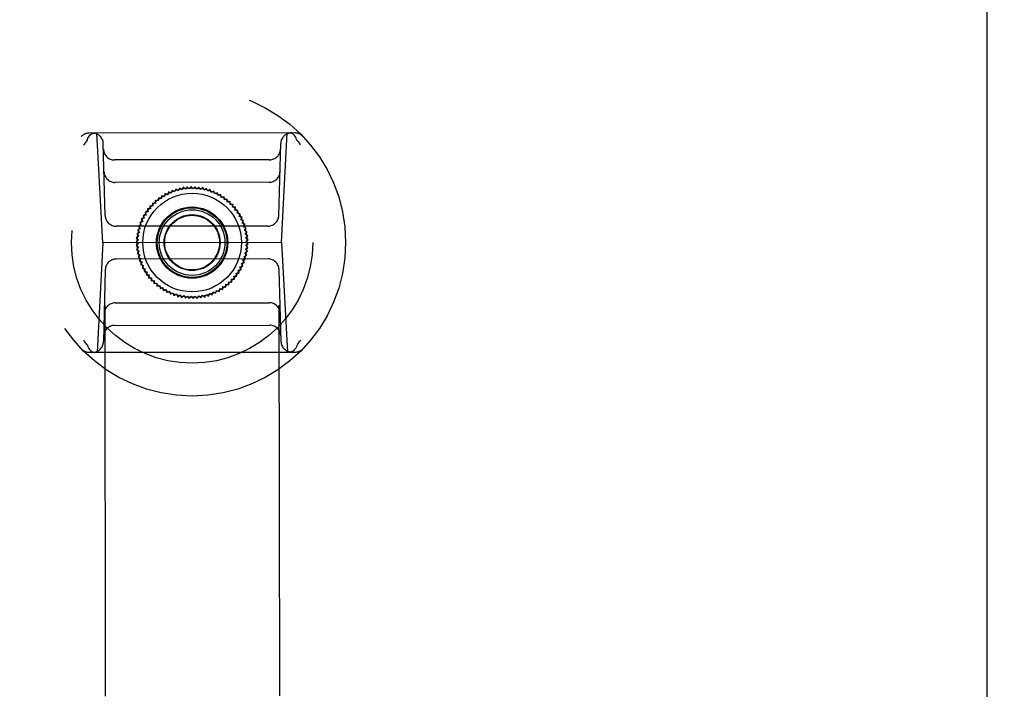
# Model space of a CAD drawing. Header units: inches. Extents: x 0 to 255, y -1 to 165.
# Tile 44 of 76: x 78.51 to 82.05, y 118.91 to 121.32. Entities that reach past the tile are written whole.
import ezdxf

# ---------------------------------------------------------------- set-up
doc = ezdxf.new("R2010")
doc.units = ezdxf.units.IN
doc.header["$LTSCALE"] = 14.034771
doc.header["$MEASUREMENT"] = 0
doc.linetypes.add('HIDDEN', pattern=[0.2, 0.1, -0.1])
doc.layers.get('0').update_dxf_attribs({"linetype": 'CONTINUOUS'})
for name, color, linetype in [('02___PRT_ALL_AXES', 7, 'CONTINUOUS'), ('DEFAULT_2', 8, 'HIDDEN'), ('DIMENSIONS', 7, 'CONTINUOUS')]:
    doc.layers.add(name, color=color, linetype=linetype)
doc.styles.get("Standard").update_dxf_attribs({"font": 'txt', "width": 0.8})
doc.dimstyles.new('DIMSTYLE_3', dxfattribs={"dimtxt": 1.170815, "dimasz": 1.501045, "dimexe": 0.09, "dimexo": 0.07, "dimgap": 0.039, "dimtad": 0, "dimtih": 1, "dimtoh": 1, "dimzin": 4, "dimdsep": 46, "dimtxsty": 'Standard', "dimblk": '_FILLED', "dimblk1": '_FILLED', "dimblk2": '_FILLED', "dimcen": 0.09, "dimadec": 0, "dimazin": 0, "dimtfac": 1, "dimtofl": 0, "dimtmove": 0, "dimatfit": 3, "dimldrblk": '_FILLED', "dimfxl": 0, "dimtolj": 1, "dimtzin": 4, "dimarcsym": 0})

# ---------------------------------------------------------------- blocks, each defined once
blk = doc.blocks.new('_FILLED')
at = {"color": 0, "linetype": 'ByBlock'}
blk.add_solid([(0, 0), (-1, 0.2), (-1, -0.2)], dxfattribs=at)
blk = doc.blocks.new('*D13')
at = {"layer": 'DIMENSIONS', "color": 2, "linetype": 'Continuous'}
for p, q in [((83.8576, 109.31), (80.8556, 109.31)), ((87.4826, 109.31), (90.3658, 109.31))]:
    blk.add_line(p, q, dxfattribs=at)
at = {"layer": 'DIMENSIONS', "color": 2, "linetype": 'Continuous', "xscale": 1.5010450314, "yscale": 1.5010450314, "zscale": 1.5010450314}
blk.add_blockref('_FILLED', (83.8576, 109.31), dxfattribs=at)
at = {"layer": 'DIMENSIONS', "color": 2, "linetype": 'Continuous', "xscale": 1.5010450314, "yscale": 1.5010450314, "zscale": 1.5010450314, "rotation": 180}
blk.add_blockref('_FILLED', (87.4826, 109.31), dxfattribs=at)
at = {"layer": 'DIMENSIONS', "color": 2, "linetype": 'Continuous', "insert": (90.9512, 109.8954), "char_height": 1.17082, "width": 3.746608, "attachment_point": 1, "line_spacing_factor": 0.9}
blk.add_mtext('3.63', dxfattribs=at)
blk = doc.blocks.new('*D14')
at = {"layer": 'DIMENSIONS', "color": 2, "linetype": 'Continuous'}
for p, q in [((78.3576, 106.468), (75.3661, 106.468)), ((81.9826, 106.468), (84.9847, 106.468))]:
    blk.add_line(p, q, dxfattribs=at)
at = {"layer": 'DIMENSIONS', "color": 2, "linetype": 'Continuous', "xscale": 1.5010450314, "yscale": 1.5010450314, "zscale": 1.5010450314}
blk.add_blockref('_FILLED', (78.3576, 106.468), dxfattribs=at)
at = {"layer": 'DIMENSIONS', "color": 2, "linetype": 'Continuous', "xscale": 1.5010450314, "yscale": 1.5010450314, "zscale": 1.5010450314, "rotation": 180}
blk.add_blockref('_FILLED', (81.9826, 106.468), dxfattribs=at)
at = {"layer": 'DIMENSIONS', "color": 2, "linetype": 'Continuous', "insert": (74.7807, 107.0534), "char_height": 1.17082, "width": 3.746608, "attachment_point": 3, "line_spacing_factor": 0.9}
blk.add_mtext('3.63', dxfattribs=at)
blk = doc.blocks.new('*D17')
at = {"layer": 'DIMENSIONS', "color": 2, "linetype": 'Continuous'}
for p, q in [((68.9991, 124.767), (68.9991, 129.2729)), ((68.9991, 129.2729), (70.29, 129.2729)), ((68.9991, 123.642), (68.9991, 120.6399))]:
    blk.add_line(p, q, dxfattribs=at)
at = {"layer": 'DIMENSIONS', "color": 2, "linetype": 'Continuous', "xscale": 1.5010450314, "yscale": 1.5010450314, "zscale": 1.5010450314}
for p, rotation in [((68.9991, 124.767), 270), ((68.9991, 123.642), 90)]:
    blk.add_blockref('_FILLED', p, dxfattribs=dict(at, rotation=rotation))
at = {"layer": 'DIMENSIONS', "color": 2, "linetype": 'Continuous', "insert": (70.8754, 129.8583), "char_height": 1.17082, "width": 3.746608, "attachment_point": 1, "line_spacing_factor": 0.9}
blk.add_mtext('1.13', dxfattribs=at)

msp = doc.modelspace()

# ---------------------------------------------------------------- linework, layer by layer
at = {"color": 3, "linetype": 'Continuous'}
msp.add_line((81.9826, 124.663), (81.9826, 44.371), dxfattribs=at)
at = {"layer": '02___PRT_ALL_AXES', "color": 8, "linetype": 'HIDDEN'}
for p, q in [((78.8577, 85.2039), (78.8124, 123.7039)), ((79.4827, 85.2046), (79.4374, 123.7046))]:
    msp.add_line(p, q, dxfattribs=at)
at = {"layer": 'DEFAULT_2', "color": 8, "linetype": 'HIDDEN'}
for p, q in [((79.4975, 120.9109), (78.7589, 120.91)), ((78.8078, 120.5163), (78.7867, 120.91)), ((79.4495, 120.5171), (79.4697, 120.9108)), ((78.8167, 120.6138), (78.8097, 120.8717)), ((79.4404, 120.6145), (79.4468, 120.8725)), ((79.407, 120.8143), (78.8496, 120.8136)), ((79.405, 120.7336), (78.8518, 120.7329)), ((79.0696, 120.709), (79.0657, 120.699)), ((79.0785, 120.7029), (79.0696, 120.709)), ((79.0832, 120.7126), (79.0785, 120.7029)), ((79.0917, 120.706), (79.0832, 120.7126)), ((79.097, 120.7153), (79.0917, 120.706)), ((79.1049, 120.7081), (79.097, 120.7153)), ((79.1109, 120.717), (79.1049, 120.7081)), ((79.1183, 120.7093), (79.1109, 120.717)), ((79.1249, 120.7178), (79.1183, 120.7093)), ((79.1318, 120.7095), (79.1249, 120.7178)), ((79.139, 120.7176), (79.1318, 120.7095)), ((79.1452, 120.7088), (79.139, 120.7176)), ((79.1529, 120.7164), (79.1452, 120.7088)), ((79.1586, 120.7072), (79.1529, 120.7164)), ((79.1668, 120.7142), (79.1586, 120.7072)), ((79.1718, 120.7047), (79.1668, 120.7142)), ((79.1805, 120.711), (79.1718, 120.7047)), ((79.1848, 120.7012), (79.1805, 120.711)), ((79.1939, 120.707), (79.1848, 120.7012)), ((79.1976, 120.6968), (79.1939, 120.707)), ((79.0074, 120.6772), (79.0071, 120.6664)), ((79.0179, 120.6745), (79.0074, 120.6772)), ((79.0189, 120.6853), (79.0179, 120.6745)), ((79.0292, 120.6819), (79.0189, 120.6853)), ((79.031, 120.6925), (79.0292, 120.6819)), ((79.0409, 120.6884), (79.031, 120.6925)), ((79.0435, 120.6989), (79.0409, 120.6884)), ((79.0531, 120.6941), (79.0435, 120.6989)), ((79.0564, 120.7044), (79.0531, 120.6941)), ((79.0657, 120.699), (79.0564, 120.7044)), ((79.207, 120.7019), (79.1976, 120.6968)), ((79.21, 120.6916), (79.207, 120.7019)), ((79.2198, 120.696), (79.21, 120.6916)), ((79.222, 120.6855), (79.2198, 120.696)), ((79.232, 120.6892), (79.222, 120.6855)), ((79.2335, 120.6786), (79.232, 120.6892)), ((79.2438, 120.6816), (79.2335, 120.6786)), ((79.2445, 120.6709), (79.2438, 120.6816)), ((79.255, 120.6732), (79.2445, 120.6709)), ((79.255, 120.6624), (79.255, 120.6732)), ((78.9787, 120.6379), (78.9679, 120.6376)), ((78.9679, 120.6376), (78.9706, 120.6271)), ((78.9767, 120.6485), (78.9787, 120.6379)), ((78.9875, 120.6481), (78.9767, 120.6485)), ((78.9863, 120.6588), (78.9875, 120.6481)), ((78.997, 120.6576), (78.9863, 120.6588)), ((78.9965, 120.6683), (78.997, 120.6576)), ((79.0071, 120.6664), (78.9965, 120.6683)), ((79.2657, 120.664), (79.255, 120.6624)), ((79.2649, 120.6532), (79.2657, 120.664)), ((79.2756, 120.6541), (79.2649, 120.6532)), ((79.274, 120.6434), (79.2756, 120.6541)), ((79.2848, 120.6434), (79.274, 120.6434)), ((79.2825, 120.6329), (79.2848, 120.6434)), ((78.9568, 120.6041), (78.9463, 120.6015)), ((78.9463, 120.6015), (78.9511, 120.5919)), ((78.9633, 120.6158), (78.9527, 120.614)), ((78.9527, 120.614), (78.9568, 120.6041)), ((78.9706, 120.6271), (78.9599, 120.6261)), ((78.9599, 120.6261), (78.9633, 120.6158)), ((79.2933, 120.6323), (79.2825, 120.6329)), ((79.2903, 120.6219), (79.2933, 120.6323)), ((79.3009, 120.6205), (79.2903, 120.6219)), ((79.2972, 120.6104), (79.3009, 120.6205)), ((79.3078, 120.6082), (79.2972, 120.6104)), ((79.3033, 120.5984), (79.3078, 120.6082)), ((79.4011, 120.5761), (78.8561, 120.5755)), ((78.9424, 120.5664), (78.9327, 120.5617)), ((78.9463, 120.5793), (78.9363, 120.5753)), ((78.9363, 120.5753), (78.9424, 120.5664)), ((78.9511, 120.5919), (78.9408, 120.5886)), ((78.9408, 120.5886), (78.9463, 120.5793)), ((79.3137, 120.5955), (79.3033, 120.5984)), ((79.3086, 120.586), (79.3137, 120.5955)), ((79.3187, 120.5824), (79.3086, 120.586)), ((79.313, 120.5733), (79.3187, 120.5824)), ((79.3229, 120.569), (79.313, 120.5733)), ((79.3165, 120.5603), (79.3229, 120.569)), ((78.9373, 120.54), (78.9283, 120.534)), ((78.9283, 120.534), (78.9361, 120.5266)), ((78.9393, 120.5533), (78.93, 120.5479)), ((78.93, 120.5479), (78.9373, 120.54)), ((78.9327, 120.5617), (78.9393, 120.5533)), ((79.326, 120.5553), (79.3165, 120.5603)), ((79.3191, 120.5471), (79.326, 120.5553)), ((79.3283, 120.5415), (79.3191, 120.5471)), ((79.3207, 120.5338), (79.3283, 120.5415)), ((79.3295, 120.5275), (79.3207, 120.5338)), ((78.8078, 120.5163), (78.7876, 120.1226)), ((79.4495, 120.5171), (78.8078, 120.5163)), ((78.9361, 120.5266), (78.9276, 120.52)), ((78.9276, 120.52), (78.9359, 120.5131)), ((78.9359, 120.5131), (78.9278, 120.506)), ((78.9278, 120.506), (78.9366, 120.4997)), ((78.9366, 120.4997), (78.9291, 120.492)), ((79.3201, 120.4934), (79.329, 120.4994)), ((79.3212, 120.5069), (79.3298, 120.5134)), ((79.329, 120.4994), (79.3212, 120.5069)), ((79.3215, 120.5203), (79.3295, 120.5275)), ((79.3298, 120.5134), (79.3215, 120.5203)), ((79.4495, 120.5171), (79.4706, 120.1234)), ((78.9291, 120.492), (78.9383, 120.4863)), ((78.9383, 120.4863), (78.9313, 120.4781)), ((78.9313, 120.4781), (78.9408, 120.4731)), ((78.9408, 120.4731), (78.9345, 120.4644)), ((78.9345, 120.4644), (78.9443, 120.4601)), ((78.9443, 120.4601), (78.9386, 120.451)), ((79.315, 120.467), (79.3247, 120.4717)), ((79.3211, 120.4581), (79.315, 120.467)), ((79.318, 120.4802), (79.3273, 120.4855)), ((79.3247, 120.4717), (79.318, 120.4802)), ((79.3273, 120.4855), (79.3201, 120.4934)), ((79.4012, 120.458), (78.8563, 120.4573)), ((78.9386, 120.451), (78.9487, 120.4474)), ((78.9487, 120.4474), (78.9436, 120.4379)), ((78.9436, 120.4379), (78.954, 120.435)), ((78.954, 120.435), (78.9496, 120.4252)), ((78.9496, 120.4252), (78.9601, 120.423)), ((79.3006, 120.4294), (79.311, 120.4319)), ((79.3047, 120.4194), (79.3006, 120.4294)), ((79.3062, 120.4416), (79.3165, 120.4449)), ((79.311, 120.4319), (79.3062, 120.4416)), ((79.3111, 120.4542), (79.3211, 120.4581)), ((79.3165, 120.4449), (79.3111, 120.4542)), ((78.8169, 120.419), (78.8105, 120.161)), ((78.9601, 120.423), (78.9564, 120.4129)), ((78.9564, 120.4129), (78.9671, 120.4115)), ((78.9671, 120.4115), (78.9641, 120.4012)), ((78.9641, 120.4012), (78.9748, 120.4005)), ((78.9748, 120.4005), (78.9725, 120.39)), ((78.9725, 120.39), (78.9833, 120.39)), ((78.9833, 120.39), (78.9817, 120.3794)), ((79.2787, 120.3956), (79.2894, 120.3959)), ((79.2806, 120.385), (79.2787, 120.3956)), ((79.2867, 120.4063), (79.2975, 120.4074)), ((79.2894, 120.3959), (79.2867, 120.4063)), ((79.2941, 120.4176), (79.3047, 120.4194)), ((79.2975, 120.4074), (79.2941, 120.4176)), ((79.4406, 120.4197), (79.4477, 120.1617)), ((78.9817, 120.3794), (78.9925, 120.3802)), ((78.9925, 120.3802), (78.9917, 120.3695)), ((78.9917, 120.3695), (79.0023, 120.371)), ((79.0023, 120.371), (79.0023, 120.3603)), ((79.0023, 120.3603), (79.0128, 120.3626)), ((79.0128, 120.3626), (79.0135, 120.3518)), ((79.0135, 120.3518), (79.0238, 120.3549)), ((79.0238, 120.3549), (79.0253, 120.3442)), ((79.2384, 120.3482), (79.2395, 120.3589)), ((79.2395, 120.3589), (79.2499, 120.3562)), ((79.2499, 120.3562), (79.2502, 120.367)), ((79.2502, 120.367), (79.2608, 120.3651)), ((79.2608, 120.3651), (79.2603, 120.3759)), ((79.2603, 120.3759), (79.271, 120.3747)), ((79.271, 120.3747), (79.2698, 120.3854)), ((79.2698, 120.3854), (79.2806, 120.385)), ((79.0253, 120.3442), (79.0354, 120.348)), ((79.0354, 120.348), (79.0376, 120.3374)), ((79.0376, 120.3374), (79.0474, 120.3419)), ((79.0474, 120.3419), (79.0503, 120.3315)), ((79.0503, 120.3315), (79.0598, 120.3366)), ((79.0598, 120.3366), (79.0634, 120.3265)), ((79.0634, 120.3265), (79.0725, 120.3323)), ((79.0725, 120.3323), (79.0768, 120.3224)), ((79.0768, 120.3224), (79.0855, 120.3288)), ((79.0855, 120.3288), (79.0905, 120.3193)), ((79.0905, 120.3193), (79.0987, 120.3262)), ((79.0987, 120.3262), (79.1044, 120.3171)), ((79.1044, 120.3171), (79.1121, 120.3246)), ((79.1121, 120.3246), (79.1184, 120.3159)), ((79.1184, 120.3159), (79.1255, 120.3239)), ((79.1255, 120.3239), (79.1324, 120.3156)), ((79.1324, 120.3156), (79.139, 120.3242)), ((79.139, 120.3242), (79.1464, 120.3164)), ((79.1464, 120.3164), (79.1524, 120.3254)), ((79.1524, 120.3254), (79.1604, 120.3181)), ((79.1604, 120.3181), (79.1657, 120.3275)), ((79.1657, 120.3275), (79.1741, 120.3208)), ((79.1741, 120.3208), (79.1788, 120.3305)), ((79.1788, 120.3305), (79.1877, 120.3245)), ((79.1877, 120.3245), (79.1917, 120.3345)), ((79.1917, 120.3345), (79.201, 120.3291)), ((79.201, 120.3291), (79.2042, 120.3393)), ((79.2042, 120.3393), (79.2139, 120.3346)), ((79.2139, 120.3346), (79.2164, 120.345)), ((79.2164, 120.345), (79.2264, 120.3409)), ((79.2264, 120.3409), (79.2282, 120.3516)), ((79.2282, 120.3516), (79.2384, 120.3482)), ((78.8523, 120.2999), (79.4055, 120.3005)), ((78.8503, 120.2192), (79.4077, 120.2198)), ((78.7598, 120.1226), (79.4985, 120.1235))]:
    msp.add_line(p, q, dxfattribs=at)
for points in [[(78.7516, 120.8844), (78.7494, 120.8815), (78.7473, 120.8786), (78.7451, 120.8756), (78.743, 120.8727), (78.7409, 120.8697), (78.7388, 120.8667)], [(78.7516, 120.8844), (78.7518, 120.8847), (78.752, 120.885), (78.7522, 120.8853), (78.7523, 120.8857), (78.7525, 120.886), (78.7526, 120.8864)], [(78.7526, 120.8864), (78.7545, 120.8914), (78.7568, 120.896), (78.7596, 120.9001), (78.7628, 120.9036), (78.7663, 120.9063), (78.77, 120.9084), (78.774, 120.9096), (78.7779, 120.91)], [(79.5039, 120.8873), (79.502, 120.8923), (79.4996, 120.8969), (79.4968, 120.901), (79.4936, 120.9044), (79.4901, 120.9072), (79.4864, 120.9092), (79.4825, 120.9104), (79.4785, 120.9108)], [(79.5049, 120.8852), (79.5047, 120.8856), (79.5045, 120.8859), (79.5043, 120.8862), (79.5041, 120.8866), (79.504, 120.8869), (79.5039, 120.8873)], [(79.5049, 120.8852), (79.5071, 120.8824), (79.5092, 120.8795), (79.5114, 120.8765), (79.5135, 120.8736), (79.5156, 120.8706), (79.5177, 120.8676)], [(78.7524, 120.1482), (78.7503, 120.1511), (78.7481, 120.154), (78.746, 120.1569), (78.7438, 120.1599), (78.7417, 120.1628), (78.7396, 120.1658)], [(78.7524, 120.1482), (78.7527, 120.1479), (78.7529, 120.1476), (78.753, 120.1472), (78.7532, 120.1469), (78.7534, 120.1465), (78.7535, 120.1462)], [(78.7535, 120.1462), (78.7553, 120.1412), (78.7577, 120.1365), (78.7605, 120.1325), (78.7637, 120.129), (78.7672, 120.1263), (78.7709, 120.1242), (78.7749, 120.123), (78.7789, 120.1226)], [(79.5047, 120.147), (79.5029, 120.142), (79.5005, 120.1374), (79.4977, 120.1333), (79.4945, 120.1299), (79.491, 120.1271), (79.4873, 120.1251), (79.4834, 120.1238), (79.4794, 120.1234)], [(79.5058, 120.1491), (79.5055, 120.1488), (79.5053, 120.1484), (79.5052, 120.1481), (79.505, 120.1478), (79.5048, 120.1474), (79.5047, 120.147)], [(79.5058, 120.1491), (79.5079, 120.152), (79.5101, 120.1549), (79.5122, 120.1578), (79.5143, 120.1608), (79.5164, 120.1637), (79.5185, 120.1667)]]:
    msp.add_lwpolyline(points, dxfattribs=at)
for radius in [0.5512, 0.4331, 0.1969, 0.1772, 0.128, 0.125, 0.1179, 0.1004, 0.0984]:
    msp.add_circle((79.1287, 120.5167), radius, dxfattribs=at)
for centre, start, end in [((78.7589, 120.8706), 90.0673, 136.2543), ((78.7703, 120.8706), 1.5673, 90.0673), ((79.4862, 120.8715), 90.0673, 178.5673), ((79.4976, 120.8715), 43.8804, 90.0673), ((78.8495, 120.853), 181.5673, 270.0673), ((79.407, 120.8537), 270.0673, 358.5673), ((78.8518, 120.7723), 181.5673, 270.0673), ((79.405, 120.773), 270.0673, 358.5673), ((78.8561, 120.6148), 181.5673, 270.0673), ((79.401, 120.6155), 270.0673, 358.5673), ((78.8563, 120.418), 90.0673, 178.5673), ((79.4013, 120.4186), 1.5673, 90.0673), ((78.8524, 120.2605), 90.0673, 178.5673), ((79.4056, 120.2611), 1.5673, 90.0673), ((78.8503, 120.1798), 90.0673, 178.5673), ((79.4078, 120.1804), 1.5673, 90.0673), ((78.7711, 120.162), 270.0673, 358.5673), ((79.487, 120.1628), 181.5673, 270.0673), ((78.7598, 120.162), 223.8804, 270.0673), ((79.4984, 120.1628), 270.0673, 316.2543)]:
    msp.add_arc(centre, 0.0394, start, end, dxfattribs=at)

# ---------------------------------------------------------------- dimensions: what is measured, and where the dimension line sits
at = {"layer": 'DIMENSIONS', "color": 2, "linetype": 'Continuous'}
for base, p1, p2, angle, picture, middle in [((68.9990813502, 124.7670264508), (78.3576415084, 123.6420264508), (81.9626415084, 124.7670264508), 90, '*D17', (72.7486918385, 129.2728830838)), ((78.3576415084, 106.4679556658), (81.9826415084, 124.6430264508), (78.3576415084, 123.6420264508), 180, '*D14', (72.9073651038, 106.4679556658)), ((83.8576415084, 109.3100356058), (87.4826415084, 123.6420264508), (83.8576415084, 44.3910264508), 180, '*D13', (92.8244998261, 109.3100356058))]:
    dim = msp.add_linear_dim(base=base, p1=p1, p2=p2, angle=angle, dimstyle='DIMSTYLE_3', dxfattribs=at)
    dim.commit()
    dim.dimension.update_dxf_attribs({"geometry": picture, "text_midpoint": middle, "dimtype": 160})

doc.saveas('drawing.dxf')
